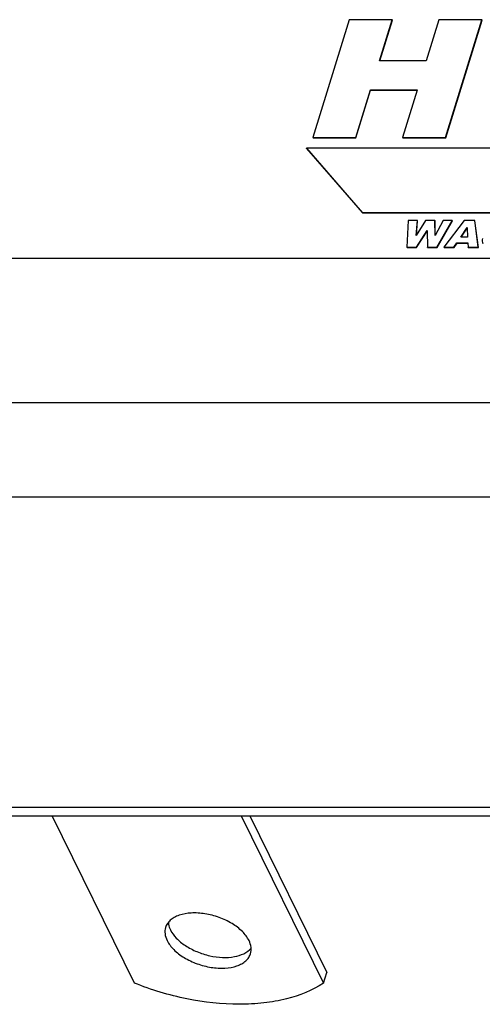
# Model space of a CAD drawing. Header units: millimetres. Extents: x 0 to 4200, y 0 to 2970.
# Tile 10 of 18: x 3069 to 3136, y 926 to 1070. Entities that reach past the tile are written whole.
import ezdxf

# ---------------------------------------------------------------- set-up
doc = ezdxf.new("R2010")
doc.units = ezdxf.units.MM
doc.header["$LTSCALE"] = 231
doc.layers.get('0').update_dxf_attribs({"linetype": 'CONTINUOUS'})

msp = doc.modelspace()

# ---------------------------------------------------------------- linework, layer by layer
at = {"color": 7, "linetype": 'Continuous'}
for p, q in [((3117.003, 1070.335), (3111.677, 1053.102)), ((3123.264, 1070.335), (3117.003, 1070.335)), ((3121.401, 1064.305), (3123.264, 1070.335)), ((3121.45, 1064.305), (3123.295, 1070.273)), ((3123.295, 1070.273), (3123.264, 1070.335)), ((3130.106, 1070.335), (3128.243, 1064.305)), ((3136.395, 1070.335), (3130.106, 1070.335)), ((3131.07, 1053.102), (3136.395, 1070.335)), ((3131.1, 1053.04), (3136.426, 1070.273)), ((3136.426, 1070.273), (3136.395, 1070.335)), ((3128.243, 1064.305), (3121.401, 1064.305)), ((3117.939, 1053.102), (3120.093, 1060.073)), ((3117.969, 1053.04), (3120.123, 1060.011)), ((3120.093, 1060.073), (3126.935, 1060.073)), ((3120.123, 1060.011), (3120.093, 1060.073)), ((3120.123, 1060.011), (3126.916, 1060.011)), ((3126.92, 1060.025), (3124.781, 1053.102)), ((3126.935, 1060.073), (3126.92, 1060.025)), ((3111.708, 1053.04), (3111.677, 1053.102)), ((3111.677, 1053.102), (3117.939, 1053.102)), ((3117.969, 1053.04), (3117.939, 1053.102)), ((3124.811, 1053.04), (3124.781, 1053.102)), ((3124.781, 1053.102), (3131.07, 1053.102)), ((3131.1, 1053.04), (3131.07, 1053.102)), ((3111.708, 1053.04), (3117.969, 1053.04)), ((3124.811, 1053.04), (3131.1, 1053.04)), ((3221.262, 1051.535), (3110.734, 1051.535)), ((3110.765, 1051.473), (3110.734, 1051.535)), ((3110.734, 1051.535), (3118.882, 1042.136)), ((3110.765, 1051.473), (3118.913, 1042.073)), ((3118.882, 1042.136), (3218.357, 1042.136)), ((3118.913, 1042.073), (3118.882, 1042.136)), ((3118.913, 1042.073), (3218.387, 1042.073)), ((3125.607, 1040.961), (3125.42, 1037.044)), ((3126.957, 1040.961), (3125.607, 1040.961)), ((3128.154, 1040.961), (3126.766, 1038.767)), ((3126.766, 1038.767), (3126.957, 1040.961)), ((3126.808, 1038.833), (3126.988, 1040.898)), ((3126.988, 1040.898), (3126.957, 1040.961)), ((3129.502, 1040.961), (3128.154, 1040.961)), ((3129.532, 1040.898), (3129.502, 1040.961)), ((3129.538, 1038.77), (3129.502, 1040.961)), ((3129.567, 1038.824), (3129.532, 1040.898)), ((3130.702, 1040.961), (3129.538, 1038.77)), ((3129.821, 1037.044), (3132.05, 1040.961)), ((3129.852, 1036.982), (3132.08, 1040.898)), ((3132.05, 1040.961), (3130.702, 1040.961)), ((3133.784, 1040.961), (3130.842, 1037.044)), ((3132.08, 1040.898), (3132.05, 1040.961)), ((3135.336, 1040.961), (3133.784, 1040.961)), ((3135.366, 1040.898), (3135.336, 1040.961)), ((3135.856, 1037.044), (3135.336, 1040.961)), ((3135.887, 1036.982), (3135.366, 1040.898)), ((3126.815, 1037.044), (3128.381, 1039.51)), ((3126.846, 1036.982), (3128.383, 1039.403)), ((3128.381, 1039.51), (3128.382, 1039.447)), ((3128.382, 1039.447), (3128.427, 1037.044)), ((3133.289, 1038.537), (3134.227, 1039.945)), ((3133.361, 1038.537), (3134.232, 1039.845)), ((3134.227, 1039.945), (3134.23, 1039.882)), ((3134.23, 1039.882), (3134.301, 1038.537)), ((3132.294, 1037.044), (3132.717, 1037.69)), ((3132.324, 1036.982), (3132.747, 1037.628)), ((3132.717, 1037.69), (3134.334, 1037.69)), ((3132.747, 1037.628), (3132.717, 1037.69)), ((3132.747, 1037.628), (3134.337, 1037.628)), ((3134.301, 1038.537), (3133.289, 1038.537)), ((3134.334, 1037.69), (3134.337, 1037.627)), ((3134.337, 1037.627), (3134.364, 1037.044)), ((3125.451, 1036.982), (3125.42, 1037.044)), ((3125.42, 1037.044), (3126.815, 1037.044)), ((3125.451, 1036.982), (3126.846, 1036.982)), ((3126.846, 1036.982), (3126.815, 1037.044)), ((3128.457, 1036.982), (3128.427, 1037.044)), ((3128.427, 1037.044), (3129.821, 1037.044)), ((3128.457, 1036.982), (3129.852, 1036.982)), ((3129.852, 1036.982), (3129.821, 1037.044)), ((3130.873, 1036.982), (3130.842, 1037.044)), ((3130.842, 1037.044), (3132.294, 1037.044)), ((3130.873, 1036.982), (3132.324, 1036.982)), ((3132.324, 1036.982), (3132.294, 1037.044)), ((3134.394, 1036.982), (3134.364, 1037.044)), ((3134.364, 1037.044), (3135.856, 1037.044)), ((3134.394, 1036.982), (3135.887, 1036.982)), ((3135.887, 1036.982), (3135.856, 1037.044)), ((3461.332, 1035.415), (2860.8, 1035.415)), ((3471.704, 1014.28), (2871.172, 1014.28)), ((2909.415, 1000.544), (3465.736, 1000.544)), ((2841.954, 955.111), (3505.117, 955.111)), ((2842.564, 953.868), (3505.728, 953.868)), ((3085.59, 929.383), (3073.574, 953.868)), ((3101.206, 953.868), (3113.222, 929.383)), ((3102.459, 953.868), (3113.706, 930.949)), ((3113.222, 929.383), (3113.706, 930.949))]:
    msp.add_line(p, q, dxfattribs=at)
for points, knots in [([(3136.461, 1038.34), (3136.432, 1038.206), (3136.406, 1037.943), (3136.474, 1037.686), (3136.528, 1037.576)], [0, 0, 0, 0, 0.5289905, 1, 1, 1, 1]), ([(3102.343, 935.599), (3102.103, 936.087), (3101.359, 937.037), (3099.843, 938.172), (3097.978, 939.048), (3095.948, 939.576), (3093.961, 939.702), (3092.432, 939.45), (3091.427, 939.013), (3090.836, 938.602), (3090.393, 938.103), (3090.206, 937.715), (3090.145, 937.518)], [0, 0, 0, 0, 0.1137565, 0.247137, 0.393341, 0.542281, 0.6832493, 0.807418, 0.8618928, 0.911366, 0.9568207, 1, 1, 1, 1]), ([(3090.54, 938.251), (3090.547, 938.161), (3090.597, 937.786), (3090.726, 937.424), (3090.853, 937.165)], [0, 0, 0, 0, 0.2375229, 1, 1, 1, 1]), ([(3090.145, 937.518), (3090.054, 937.221), (3090.004, 936.544), (3090.217, 935.908), (3090.369, 935.599)], [0, 0, 0, 0, 0.4740097, 1, 1, 1, 1]), ([(3090.853, 937.165), (3091.071, 936.721), (3091.728, 935.852), (3093.066, 934.782), (3094.727, 933.917), (3096.566, 933.331), (3098.438, 933.077), (3100.549, 933.182), (3102.087, 933.8), (3102.657, 934.512)], [0, 0, 0, 0, 0.1102793, 0.2384527, 0.3794254, 0.525262, 0.6670937, 0.7968151, 1, 1, 1, 1]), ([(3090.369, 935.599), (3090.608, 935.111), (3091.353, 934.161), (3092.868, 933.026), (3094.734, 932.149), (3096.763, 931.622), (3098.751, 931.495), (3100.28, 931.748), (3101.284, 932.185), (3101.876, 932.595), (3102.319, 933.094), (3102.505, 933.482), (3102.566, 933.68)], [0, 0, 0, 0, 0.1137565, 0.247137, 0.393341, 0.542281, 0.6832493, 0.807418, 0.8618928, 0.911366, 0.9568207, 1, 1, 1, 1]), ([(3102.566, 933.68), (3102.658, 933.977), (3102.707, 934.653), (3102.495, 935.289), (3102.343, 935.599)], [0, 0, 0, 0, 0.4740097, 1, 1, 1, 1]), ([(3113.222, 929.383), (3111.598, 928.289), (3108.662, 927.135), (3104.451, 926.396), (3099.556, 926.14), (3093.113, 926.857), (3088.064, 928.38), (3085.59, 929.383)], [0, 0, 0, 0, 0.2057688, 0.3232563, 0.4492118, 0.7194493, 1, 1, 1, 1])]:
    msp.add_open_spline(points, degree=3, knots=knots, dxfattribs=at)

doc.saveas('drawing.dxf')
